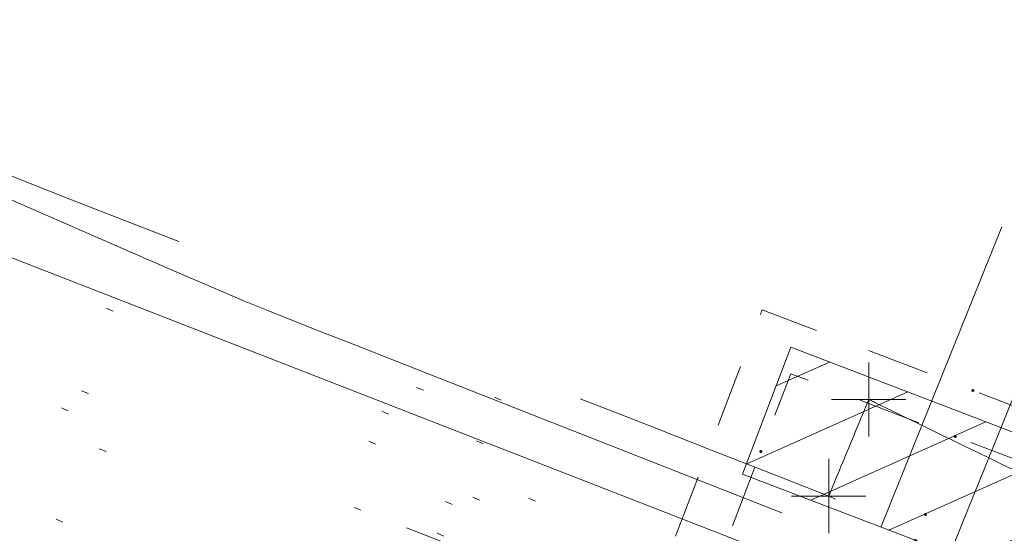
# Model space of a CAD drawing. Extents: x 413123 to 1465301, y 377724 to 504150.
# Tile 7 of 256: x 1463114.74 to 1463128.01, y 433265.72 to 433272.65. Entities that reach past the tile are written whole.
import ezdxf

# ---------------------------------------------------------------- set-up
doc = ezdxf.new("R2010")
doc.units = 0
doc.header["$MEASUREMENT"] = 0
for name, pattern in [('DGN Style 1', [8.732639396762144, 0.01453018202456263, -8.71810921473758]), ('DGN Style 2', [14.530182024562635, 8.71810921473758, -5.812072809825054]), ('DGN Style 3', [20.34225483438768, 14.53018202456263, -5.812072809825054]), ('DGN Style 4', [23.262821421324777, 11.62414561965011, -5.812072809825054, 0.01453018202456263, -5.812072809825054]), ('DGN Style 5', [10.171127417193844, 4.35905460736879, -5.812072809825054]), ('DGN Style 6', [27.636406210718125, 10.17112741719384, -5.812072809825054, 0.01453018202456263, -5.812072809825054, 0.01453018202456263, -5.812072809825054]), ('DGN Style 7', [29.06036404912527, 13.07716382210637, -5.812072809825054, 4.35905460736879, -5.812072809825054]), ('drainage01', [1.5999968, 0.8499983, -0.7499985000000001]), ('ohcombex', [0])]:
    doc.linetypes.add(name, pattern=pattern)
for name, color, linetype, lineweight in [('DR_X_Cells', 151, 'DGN Style 2', 0), ('DR_X_Cells (Construction)', 151, 'DGN Style 2', 0), ('DR_X_Storm_Sewer', 151, 'DGN Style 5', 0), ('DT_X_Contour_Minor', 136, 'DGN Style 3', 0), ('DT_X_Terrain_Ground_Line', 92, 'DGN Style 3', 13), ('GK_Drainage_Nodes (Construction)', 7, 'Continuous', 53), ('PV_X_Curb', 120, 'DGN Style 1', 0), ('PV_X_EOP', 7, 'DGN Style 3', 0), ('PV_X_Walk', 120, 'DGN Style 5', 0), ('UT_X_Overhead_Combined', 30, 'ohcombex', 0)]:
    doc.layers.add(name, color=color, linetype=linetype, lineweight=lineweight)
doc.layers.add('SV_Observation (Construction)', color=97, linetype='DGN Style 1', lineweight=0, transparency=0.9)
doc.layers.add('SV_X_Shot_Marker (Construction)', color=40, linetype='Continuous', lineweight=0, transparency=0.5)

# ---------------------------------------------------------------- blocks, each defined once
blk = doc.blocks.new('CB3-X_19')
at = {"layer": 'DR_X_Cells', "color": 151, "linetype": 'Continuous', "lineweight": 0}
for p, q in [((-2.499995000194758, -1.758795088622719), (-0.7459922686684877, 0)), ((-2.499995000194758, -0.6258775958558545), (-1.875822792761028, 0)), ((-1.444495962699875, -1.833329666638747), (0.3838382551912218, 0)), ((-0.3146654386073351, -1.833329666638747), (1.513668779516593, 0)), ((0.8151650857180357, -1.833329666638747), (2.499994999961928, -0.1438963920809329)), ((1.944995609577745, -1.833329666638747), (2.499994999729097, -1.276813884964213))]:
    blk.add_line(p, q, dxfattribs=at)
at = {"layer": 'DR_X_Cells', "color": 151, "linetype": 'drainage01', "lineweight": 0}
blk.add_3dface([(-3.04166058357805, 1.417497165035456), (3.041660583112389, 1.417497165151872), (3.041660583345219, -2.166662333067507), (-3.041660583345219, -2.166662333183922)], dxfattribs=at)
at = {"layer": 'DR_X_Cells', "color": 151, "linetype": 'Continuous', "lineweight": 0}
blk.add_3dface([(-2.499994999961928, 0), (2.499994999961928, 1.164153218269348e-10), (2.499994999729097, -1.833329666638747), (-2.499994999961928, -1.833329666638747)], dxfattribs=at)
at = {"layer": 'DR_X_Cells (Construction)', "color": 20, "linetype": 'drainage01', "lineweight": 0}
blk.add_3dface([(-2.374995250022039, 0.7499985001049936), (2.374995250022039, 0.7499985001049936), (2.374995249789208, -1.499997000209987), (-2.374995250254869, -1.499996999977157)], dxfattribs=at)
at = {"layer": 'GK_Drainage_Nodes (Construction)', "color": 21, "linetype": 'DGN Style 2', "lineweight": 53}
blk.add_point((-2.328306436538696e-10, 1.416663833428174), dxfattribs=at)
at = {"layer": 'GK_Drainage_Nodes (Construction)', "color": 61, "linetype": 'DGN Style 6', "lineweight": 53}
for p in [(0, 0.7499985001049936), (-2.374995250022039, -0.3749992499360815), (2.374995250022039, -0.3749992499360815), (0, -1.499996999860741)]:
    blk.add_point(p, dxfattribs=at)
at = {"layer": 'GK_Drainage_Nodes (Construction)', "color": 21, "linetype": 'DGN Style 5', "lineweight": 53}
blk.add_point((0, 0), dxfattribs=at)
at = {"layer": 'GK_Drainage_Nodes (Construction)', "color": 40, "linetype": 'DGN Style 4', "lineweight": 53}
blk.add_point((0, 0), dxfattribs=at)
at = {"layer": 'GK_Drainage_Nodes (Construction)', "color": 151, "linetype": 'DGN Style 7', "lineweight": 53}
blk.add_point((-2.328306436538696e-10, -0.3749992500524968), dxfattribs=at)
at = {"layer": 'GK_Drainage_Nodes (Construction)', "color": 223, "linetype": 'DGN Style 1', "lineweight": 53}
blk.add_point((0, -2.166662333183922), dxfattribs=at)
blk = doc.blocks.new('SVPT_2593')
at = {"layer": 'SV_X_Shot_Marker (Construction)', "transparency": 33554495}
for p, q in [((0, 0.02499999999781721), (0, -0.02500000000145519)), ((-0.02499999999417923, 0), (0.02500000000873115, 0))]:
    blk.add_line(p, q, dxfattribs=at)
blk.add_point((0, 0), dxfattribs=at)
blk = doc.blocks.new('SVPT_2594')
at = {"layer": 'SV_X_Shot_Marker (Construction)', "transparency": 33554495}
for p, q in [((1.455191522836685e-11, 0.02500000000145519), (1.455191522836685e-11, -0.02499999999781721)), ((-0.02499999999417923, 0), (0.02500000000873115, 0))]:
    blk.add_line(p, q, dxfattribs=at)
blk.add_point((1.455191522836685e-11, 0), dxfattribs=at)
blk = doc.blocks.new('*U5554', base_point=(1463158.719041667, 433438.2508333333, 579.5851666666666))
at = {"layer": 'DT_X_Contour_Minor', "elevation": 570.9999999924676, "flags": 128}
blk.add_lwpolyline([(1463009.796472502, 433261.168875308), (1463011.78215817, 433264.6803894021), (1463012.18799321, 433265.3971872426), (1463012.554490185, 433266.042646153), (1463012.881649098, 433266.6167661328), (1463013.169469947, 433267.1195471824), (1463014.420845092, 433269.2994012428), (1463019.893459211, 433272.9254937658), (1463020.153204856, 433274.935593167), (1463020.202159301, 433275.3127671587), (1463020.237703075, 433275.5828179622), (1463020.259836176, 433275.7457455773), (1463020.268558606, 433275.801550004), (1463020.273937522, 433275.8075308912), (1463020.286973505, 433275.8255635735), (1463020.322047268, 433275.8751759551), (1463020.37915881, 433275.9563680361), (1463020.458308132, 433276.0691398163), (1463020.698756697, 433276.4119708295), (1463020.868266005, 433276.5477448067), (1463021.196457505, 433276.6979434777), (1463021.683331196, 433276.862566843), (1463022.32888708, 433277.0416149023), (1463024.261945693, 433277.5383093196), (1463024.897747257, 433277.7013984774), (1463025.355357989, 433277.8181451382), (1463025.634777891, 433277.8885493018), (1463025.73600696, 433277.9126109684), (1463025.792630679, 433277.9167662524), (1463025.810514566, 433277.9236829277), (1463025.952399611, 433278.0738978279), (1463026.370390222, 433278.5215782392), (1463027.064486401, 433279.2667241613), (1463028.034688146, 433280.3093355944), (1463033.206542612, 433285.8689418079), (1463036.811969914, 433288.1031858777), (1463037.519382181, 433288.5539021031), (1463038.096435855, 433288.9485176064), (1463038.543130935, 433289.2870323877), (1463038.85946742, 433289.5694464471), (1463039.529219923, 433290.2477496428), (1463039.763360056, 433290.4733799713), (1463039.963466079, 433290.6415435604), (1463040.129537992, 433290.7522404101), (1463040.261575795, 433290.8054705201), (1463040.568297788, 433290.8707951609), (1463040.712714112, 433290.8856973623), (1463040.915921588, 433290.8814104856), (1463041.177920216, 433290.8579345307), (1463041.498709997, 433290.8152694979), (1463043.132908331, 433290.5713914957), (1463043.812184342, 433291.1962678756), (1463043.979676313, 433291.3734929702), (1463044.191033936, 433291.6373640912), (1463044.446257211, 433291.9878812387), (1463044.745346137, 433292.4250444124), (1463046.243447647, 433294.6673132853), (1463047.752313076, 433294.8105423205), (1463048.054738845, 433294.8353149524), (1463048.315359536, 433294.848248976), (1463048.534175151, 433294.8493443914), (1463048.71118569, 433294.8386011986), (1463049.127473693, 433294.794167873), (1463049.408280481, 433294.7356881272), (1463049.938484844, 433294.5935738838), (1463050.718086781, 433294.3678251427), (1463051.747086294, 433294.0584419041), (1463057.131011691, 433292.4195062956), (1463057.385113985, 433292.3253271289), (1463057.433293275, 433292.3074966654), (1463057.468930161, 433292.2943677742), (1463057.492024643, 433292.2859404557), (1463057.502576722, 433292.2822147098), (1463057.513992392, 433292.2785481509), (1463057.714762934, 433292.2018868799), (1463058.308512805, 433291.974652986), (1463059.295242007, 433291.5968464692), (1463060.674950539, 433291.0684673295), (1463064.878145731, 433289.4586927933), (1463066.328404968, 433288.9036778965), (1463067.526786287, 433288.4459641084), (1463068.473289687, 433288.0855514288), (1463069.167915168, 433287.8224398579), (1463070.684412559, 433287.2505438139), (1463071.409318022, 433286.9757210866), (1463072.446661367, 433286.5801749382), (1463073.796442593, 433286.0639053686), (1463075.458661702, 433285.4269123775), (1463080.307829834, 433283.5672998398), (1463082.112742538, 433282.8765559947), (1463083.890604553, 433282.1990338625), (1463085.641415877, 433281.5347334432), (1463087.365176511, 433280.8836547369), (1463091.925803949, 433279.1650738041), (1463093.522109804, 433278.5610658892), (1463094.89055679, 433278.0379778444), (1463096.031144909, 433277.5958096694), (1463096.943874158, 433277.2345613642), (1463099.074007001, 433276.3791257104), (1463100.004027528, 433276.0082480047), (1463101.196489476, 433275.5371916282), (1463102.651392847, 433274.9659565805), (1463104.36873764, 433274.294542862), (1463109.298245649, 433272.3705347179), (1463111.0014606, 433271.7017367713), (1463112.413974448, 433271.1383490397), (1463113.535787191, 433270.680371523), (1463114.366898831, 433270.3278042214), (1463116.195595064, 433269.5281717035), (1463116.827831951, 433269.2529667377), (1463117.353020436, 433269.0270762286), (1463117.771160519, 433268.8505001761), (1463118.0822522, 433268.7232385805), (1463118.769098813, 433268.449626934), (1463119.233134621, 433268.2659624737), (1463120.110107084, 433267.9201778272), (1463121.400016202, 433267.4122729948), (1463123.102861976, 433266.7422479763), (1463128.194366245, 433264.7393543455), (1463129.906589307, 433264.0691726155), (1463131.22463029, 433263.5607976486), (1463132.148489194, 433263.2142294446), (1463132.67816602, 433263.0294680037), (1463133.565061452, 433262.7525131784), (1463134.136427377, 433262.5542813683), (1463135.185353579, 433262.1673020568), (1463136.711840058, 433261.5915752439), (1463138.715886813, 433260.8271009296), (1463149.18241232, 433256.819143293)], dxfattribs=at)

msp = doc.modelspace()

# ---------------------------------------------------------------- linework, layer by layer
at = {"layer": 'DR_X_Storm_Sewer'}
for p, q in [((1463126.3522310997, 433265.8068048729, 570.5838194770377), (1463142.8195646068, 433306.69396670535, 570.5838194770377)), ((1463127.2798253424, 433265.4332156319, 570.5838194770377), (1463143.7471588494, 433306.3203774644, 570.5838194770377))]:
    msp.add_line(p, q, dxfattribs=at)
at = {"layer": 'PV_X_Curb'}
for points, knots in [([(1463034.114341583, 433358.5354235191, 570.967442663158), (1463034.382762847, 433357.8525596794, 570.9829174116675), (1463034.902669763, 433356.6746703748, 570.9791408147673), (1463036.322057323, 433354.5205973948, 570.6849760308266), (1463037.748960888, 433352.2020754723, 570.6878951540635), (1463040.018756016, 433349.1857511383, 570.9427811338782), (1463042.639031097, 433346.7780487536, 570.7955674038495), (1463044.970687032, 433345.5933757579, 570.8824061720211), (1463045.921303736, 433345.2188641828, 570.878208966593), (1463051.106075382, 433343.1762354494, 570.8553169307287), (1463056.290847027, 433341.1336067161, 570.8324248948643), (1463061.475618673, 433339.0909779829, 570.809532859), (1463062.018547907, 433338.9041474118, 570.7725412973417), (1463062.561477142, 433338.7173168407, 570.7355497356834), (1463063.104406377, 433338.5304862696, 570.6985581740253), (1463069.657625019, 433335.9461940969, 570.7210719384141), (1463076.21084366, 433333.3619019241, 570.7435857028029), (1463082.764062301, 433330.7776097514, 570.7660994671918), (1463087.246478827, 433329.0023655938, 570.8028168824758), (1463091.728895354, 433327.2271214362, 570.8395342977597), (1463096.211311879, 433325.4518772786, 570.8762517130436), (1463096.878442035, 433325.1897515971, 570.9638925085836), (1463097.545572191, 433324.9276259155, 571.0515333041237), (1463098.212702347, 433324.6655002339, 571.1391740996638), (1463104.831686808, 433322.094946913, 571.1640382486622), (1463111.45067127, 433319.524393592, 571.1889023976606), (1463118.069655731, 433316.953840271, 571.2137665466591), (1463125.957183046, 433313.9138789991, 571.1851535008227), (1463133.844710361, 433310.8739177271, 571.1565404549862), (1463141.732237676, 433307.8339564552, 571.1279274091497), (1463145.767175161, 433306.241790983, 571.1313455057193), (1463149.802112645, 433304.6496255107, 571.134763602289), (1463153.83705013, 433303.0574600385, 571.1381816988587), (1463154.355066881, 433302.8054079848, 571.0924572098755), (1463154.873083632, 433302.5533559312, 571.0467327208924), (1463155.391100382, 433302.3013038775, 571.0010082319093), (1463159.740180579, 433300.5574304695, 571.007755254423), (1463164.089260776, 433298.8135570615, 571.0145022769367), (1463168.438340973, 433297.0696836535, 571.0212492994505), (1463173.76020955, 433294.9893866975, 571.0517121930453), (1463179.082078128, 433292.9090897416, 571.0821750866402), (1463184.403946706, 433290.8287927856, 571.1126379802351), (1463184.927832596, 433290.6024130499, 571.183469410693), (1463185.451718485, 433290.3760333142, 571.254300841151), (1463185.975604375, 433290.1496535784, 571.3251322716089), (1463193.283059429, 433287.4009373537, 571.3274320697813), (1463200.590514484, 433284.6522211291, 571.3297318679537), (1463207.897969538, 433281.9035049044, 571.3320316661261), (1463214.611583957, 433279.3049910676, 571.3660593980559), (1463221.325198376, 433276.7064772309, 571.4000871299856), (1463228.038812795, 433274.1079633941, 571.4341148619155), (1463234.876881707, 433271.4003319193, 571.5030017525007), (1463241.714950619, 433268.6927004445, 571.5718886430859), (1463248.553019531, 433265.9850689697, 571.6407755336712), (1463252.53367608, 433264.4224603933, 571.6987979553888), (1463256.514332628, 433262.8598518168, 571.7568203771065), (1463260.494989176, 433261.2972432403, 571.8148427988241), (1463261.18962272, 433261.0748617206, 571.7422662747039), (1463261.884256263, 433260.8524802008, 571.6696897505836), (1463262.578889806, 433260.6300986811, 571.5971132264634), (1463267.974277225, 433258.4984942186, 571.5913249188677), (1463273.369664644, 433256.3668897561, 571.5855366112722), (1463278.765052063, 433254.2352852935, 571.5797483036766), (1463284.039124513, 433252.1341649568, 571.626583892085), (1463289.313196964, 433250.0330446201, 571.6734194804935), (1463294.587269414, 433247.9319242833, 571.7202550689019), (1463295.147837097, 433247.7325865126, 571.8045569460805), (1463295.70840478, 433247.533248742, 571.8888588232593), (1463296.268972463, 433247.3339109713, 571.9731607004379), (1463303.262539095, 433244.6091737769, 572.0038664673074), (1463310.256105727, 433241.8844365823, 572.034572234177), (1463317.249672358, 433239.1596993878, 572.0652780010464), (1463324.8255847, 433236.206749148, 572.1003223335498), (1463332.401497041, 433233.2537989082, 572.1353666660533), (1463339.977409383, 433230.3008486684, 572.1704109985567), (1463346.624217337, 433227.6724527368, 572.1699621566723), (1463353.271025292, 433225.044056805, 572.1695133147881), (1463359.917833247, 433222.4156608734, 572.1690644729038), (1463363.666535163, 433220.9685334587, 572.1740861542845), (1463367.415237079, 433219.521406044, 572.1791078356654), (1463371.163938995, 433218.0742786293, 572.1841295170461), (1463371.754596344, 433217.8301906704, 572.1047293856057), (1463372.345253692, 433217.5861027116, 572.0253292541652), (1463372.935911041, 433217.3420147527, 571.9459291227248), (1463380.338603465, 433214.4611246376, 571.9041823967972), (1463387.741295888, 433211.5802345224, 571.8624356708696), (1463395.143988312, 433208.6993444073, 571.8206889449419), (1463403.121855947, 433205.5721027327, 571.8539167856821), (1463411.099723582, 433202.4448610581, 571.8871446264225), (1463419.077591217, 433199.3176193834, 571.9203724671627), (1463419.407565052, 433199.1647159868, 571.9396248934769), (1463419.737538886, 433199.0118125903, 571.9588773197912), (1463420.067512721, 433198.8589091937, 571.9781297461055)], [0, 0, 0, 0, 0.004163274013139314, 0.007301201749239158, 0.0146979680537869, 0.01957460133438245, 0.02877745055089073, 0.03448275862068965, 0.03448275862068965, 0.03448275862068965, 0.06896551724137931, 0.06896551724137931, 0.06896551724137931, 0.1034482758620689, 0.1034482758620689, 0.1034482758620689, 0.1379310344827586, 0.1379310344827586, 0.1379310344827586, 0.1724137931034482, 0.1724137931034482, 0.1724137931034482, 0.2068965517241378, 0.2068965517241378, 0.2068965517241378, 0.2413793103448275, 0.2413793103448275, 0.2413793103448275, 0.2758620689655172, 0.2758620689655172, 0.2758620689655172, 0.3103448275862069, 0.3103448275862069, 0.3103448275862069, 0.3448275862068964, 0.3448275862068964, 0.3448275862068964, 0.3793103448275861, 0.3793103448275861, 0.3793103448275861, 0.4137931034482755, 0.4137931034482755, 0.4137931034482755, 0.4482758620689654, 0.4482758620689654, 0.4482758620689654, 0.4827586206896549, 0.4827586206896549, 0.4827586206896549, 0.5172413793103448, 0.5172413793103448, 0.5172413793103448, 0.5517241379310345, 0.5517241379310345, 0.5517241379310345, 0.5862068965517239, 0.5862068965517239, 0.5862068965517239, 0.6206896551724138, 0.6206896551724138, 0.6206896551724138, 0.6551724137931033, 0.6551724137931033, 0.6551724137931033, 0.6896551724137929, 0.6896551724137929, 0.6896551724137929, 0.7241379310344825, 0.7241379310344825, 0.7241379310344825, 0.7586206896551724, 0.7586206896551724, 0.7586206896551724, 0.7931034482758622, 0.7931034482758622, 0.7931034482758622, 0.8275862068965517, 0.8275862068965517, 0.8275862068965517, 0.8620689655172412, 0.8620689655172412, 0.8620689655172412, 0.8965517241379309, 0.8965517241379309, 0.8965517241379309, 0.9310344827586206, 0.9310344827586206, 0.9310344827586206, 0.9655172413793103, 0.9655172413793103, 0.9655172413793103, 1, 1, 1, 1]), ([(1463694.730807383, 433042.1012902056, 573.2000085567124), (1463688.122071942, 433044.6665198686, 573.2117681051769), (1463681.5133365, 433047.2317495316, 573.2235276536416), (1463674.904601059, 433049.7969791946, 573.2352872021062), (1463669.906627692, 433051.7384291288, 573.2422034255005), (1463664.908654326, 433053.679879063, 573.249119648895), (1463659.910680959, 433055.6213289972, 573.2560358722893), (1463659.31440991, 433055.8530469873, 573.3282538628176), (1463658.718138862, 433056.0847649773, 573.400471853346), (1463658.121867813, 433056.3164829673, 573.4726898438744), (1463656.811811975, 433056.8455353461, 573.4691755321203), (1463655.501756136, 433057.3745877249, 573.4656612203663), (1463654.191700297, 433057.9036401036, 573.4621469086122), (1463647.078403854, 433060.7016199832, 573.4311409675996), (1463639.965107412, 433063.4995998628, 573.4001350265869), (1463632.851810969, 433066.2975797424, 573.3691290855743), (1463626.603526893, 433068.7760307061, 573.3262890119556), (1463620.355242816, 433071.25448167, 573.2834489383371), (1463614.10695874, 433073.7329326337, 573.2406088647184), (1463606.821724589, 433076.5483492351, 573.1778320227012), (1463599.536490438, 433079.3637658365, 573.1150551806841), (1463592.251256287, 433082.1791824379, 573.052278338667), (1463585.048675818, 433085.0513616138, 572.9767093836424), (1463577.846095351, 433087.9235407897, 572.901140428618), (1463570.643514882, 433090.7957199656, 572.8255714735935), (1463568.520856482, 433091.6009161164, 572.8136526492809), (1463566.398198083, 433092.4061122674, 572.8017338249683), (1463564.275539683, 433093.2113084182, 572.7898150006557), (1463563.658286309, 433093.4932407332, 572.723361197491), (1463563.041032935, 433093.7751730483, 572.6569073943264), (1463562.423779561, 433094.0571053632, 572.5904535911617), (1463557.897842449, 433095.8076798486, 572.5495712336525), (1463553.371905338, 433097.5582543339, 572.5086888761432), (1463548.845968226, 433099.3088288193, 572.4678065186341), (1463541.746736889, 433102.0973839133, 572.4116307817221), (1463534.647505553, 433104.8859390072, 572.3554550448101), (1463527.548274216, 433107.6744941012, 572.2992793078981), (1463527.099574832, 433107.8541490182, 572.3819727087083), (1463526.650875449, 433108.0338039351, 572.4646661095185), (1463526.202176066, 433108.2134588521, 572.5473595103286), (1463518.442801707, 433111.2934591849, 572.5872886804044), (1463510.683427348, 433114.3734595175, 572.6272178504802), (1463502.924052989, 433117.4534598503, 572.6671470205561), (1463495.101662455, 433120.5759616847, 572.6180249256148), (1463487.279271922, 433123.6984635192, 572.5689028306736), (1463479.456881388, 433126.8209653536, 572.5197807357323), (1463474.540841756, 433128.7396558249, 572.5305568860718), (1463469.624802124, 433130.6583462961, 572.5413330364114), (1463464.708762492, 433132.5770367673, 572.5521091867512), (1463464.15178183, 433132.7738995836, 572.4839343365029), (1463463.594801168, 433132.9707623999, 572.4157594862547), (1463463.037820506, 433133.1676252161, 572.3475846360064), (1463455.395093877, 433136.1460172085, 572.2965798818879), (1463447.752367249, 433139.1244092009, 572.2455751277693), (1463440.10964062, 433142.1028011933, 572.1945703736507), (1463439.463345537, 433142.3911085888, 572.2249332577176), (1463438.817050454, 433142.6794159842, 572.2552961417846), (1463438.170755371, 433142.9677233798, 572.2856590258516), (1463431.589276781, 433145.5431962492, 572.3185177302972), (1463425.007798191, 433148.1186691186, 572.351376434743), (1463418.4263196, 433150.6941419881, 572.3842351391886), (1463413.565512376, 433152.6091060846, 572.3506952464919), (1463408.704705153, 433154.5240701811, 572.3171553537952), (1463403.843897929, 433156.4390342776, 572.2836154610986), (1463402.295983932, 433157.0721267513, 572.2966227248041), (1463400.748069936, 433157.7052192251, 572.3096299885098), (1463399.20015594, 433158.3383116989, 572.3226372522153), (1463398.571326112, 433158.6030358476, 572.2531442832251), (1463397.942496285, 433158.8677599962, 572.1836513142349), (1463397.313666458, 433159.1324841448, 572.1141583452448), (1463389.499427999, 433162.1494767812, 572.1431257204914), (1463381.68518954, 433165.1664694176, 572.172093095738), (1463373.87095108, 433168.1834620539, 572.2010604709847), (1463373.202610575, 433168.4242856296, 572.2485422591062), (1463372.53427007, 433168.6651092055, 572.2960240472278), (1463371.865929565, 433168.9059327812, 572.3435058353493), (1463366.852918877, 433170.8940812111, 572.309207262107), (1463361.839908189, 433172.882229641, 572.2749086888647), (1463356.826897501, 433174.8703780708, 572.2406101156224), (1463350.263613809, 433177.4130764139, 572.2105829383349), (1463343.700330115, 433179.955774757, 572.1805557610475), (1463337.137046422, 433182.4984731, 572.1505285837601), (1463332.732110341, 433184.1753668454, 572.1399057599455), (1463328.327174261, 433185.8522605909, 572.129282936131), (1463323.922238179, 433187.5291543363, 572.1186601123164), (1463323.550514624, 433187.6736224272, 572.0672464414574), (1463323.17879107, 433187.8180905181, 572.0158327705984), (1463322.807067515, 433187.9625586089, 571.9644190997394), (1463314.242457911, 433191.4677850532, 571.9189611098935), (1463305.677848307, 433194.9730114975, 571.8735031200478), (1463297.113238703, 433198.4782379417, 571.8280451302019), (1463296.447798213, 433198.6498683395, 571.8729159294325), (1463295.782357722, 433198.8214987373, 571.917786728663), (1463295.116917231, 433198.9931291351, 571.9626575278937), (1463288.43623397, 433201.6173953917, 571.9595616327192), (1463281.755550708, 433204.2416616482, 571.9564657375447), (1463275.074867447, 433206.8659279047, 571.9533698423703), (1463270.698621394, 433208.5836220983, 571.955071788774), (1463266.322375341, 433210.3013162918, 571.9567737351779), (1463261.946129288, 433212.0190104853, 571.9584756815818), (1463261.255964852, 433212.2907585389, 571.8814296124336), (1463260.565800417, 433212.5625065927, 571.8043835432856), (1463259.875635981, 433212.8342546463, 571.7273374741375), (1463253.221984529, 433215.4661261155, 571.684237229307), (1463246.568333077, 433218.0979975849, 571.6411369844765), (1463239.914681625, 433220.7298690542, 571.5980367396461), (1463232.697418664, 433223.5591135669, 571.584901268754), (1463225.480155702, 433226.3883580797, 571.5717657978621), (1463218.262892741, 433229.2176025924, 571.5586303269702), (1463212.689928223, 433231.3845503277, 571.501804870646), (1463207.116963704, 433233.5514980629, 571.4449794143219), (1463201.543999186, 433235.7184457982, 571.3881539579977), (1463197.702392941, 433237.2969398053, 571.3824755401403), (1463193.860786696, 433238.8754338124, 571.376797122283), (1463190.01918045, 433240.4539278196, 571.3711187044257), (1463189.420555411, 433240.6641899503, 571.4587546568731), (1463188.821930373, 433240.874452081, 571.5463906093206), (1463188.223305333, 433241.0847142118, 571.6340265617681), (1463185.054584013, 433242.3131517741, 571.6250500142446), (1463181.885862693, 433243.5415893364, 571.6160734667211), (1463178.717141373, 433244.7700268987, 571.6070969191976), (1463171.181422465, 433247.7347391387, 571.5342143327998), (1463163.645703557, 433250.6994513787, 571.4613317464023), (1463156.10998465, 433253.6641636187, 571.3884491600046), (1463148.761307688, 433256.5197229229, 571.322577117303), (1463141.412630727, 433259.3752822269, 571.2567050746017), (1463134.063953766, 433262.2308415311, 571.1908330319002), (1463126.984343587, 433264.9936274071, 571.2120531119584), (1463119.904733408, 433267.756413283, 571.2332731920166), (1463112.82512323, 433270.519199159, 571.2544932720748), (1463106.948373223, 433272.8554993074, 571.272380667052), (1463101.071623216, 433275.1917994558, 571.290268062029), (1463095.19487321, 433277.5280996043, 571.3081554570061), (1463087.382378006, 433280.5556578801, 571.2445784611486), (1463079.569882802, 433283.583216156, 571.1810014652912), (1463071.757387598, 433286.6107744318, 571.1174244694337), (1463067.011834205, 433288.4980060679, 571.0790224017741), (1463062.266280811, 433290.385237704, 571.0406203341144), (1463057.520727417, 433292.27246934, 571.0022182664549), (1463052.596696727, 433294.1302708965, 570.9741905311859), (1463047.672666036, 433295.988072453, 570.946162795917), (1463042.748635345, 433297.8458740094, 570.9181350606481), (1463040.996474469, 433298.028892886, 570.6600759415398), (1463037.884741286, 433298.0614564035, 570.3732611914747), (1463033.533792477, 433297.4811137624, 570.213053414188), (1463028.578927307, 433295.8351240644, 570.8846791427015), (1463025.750437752, 433293.3300609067, 570.5443428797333), (1463024.222435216, 433291.00068514, 570.5092220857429), (1463023.412434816, 433289.7658735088, 570.490604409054), (1463022.602434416, 433288.5310618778, 570.4719867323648), (1463021.792434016, 433287.2962502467, 570.4533690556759), (1463021.001432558, 433285.3732457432, 570.5012869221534), (1463020.2104311, 433283.4502412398, 570.549204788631), (1463019.419429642, 433281.5272367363, 570.5971226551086), (1463018.531487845, 433279.3825151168, 570.6481372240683), (1463017.643546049, 433277.2377934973, 570.6991517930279), (1463016.755604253, 433275.0930718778, 570.7501663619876), (1463014.741467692, 433270.0950215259, 570.9656913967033), (1463012.727331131, 433265.096971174, 571.181216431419), (1463010.71319457, 433260.0989208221, 571.3967414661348)], [0, 0, 0, 0, 0.01923076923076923, 0.01923076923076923, 0.01923076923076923, 0.03846153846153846, 0.03846153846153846, 0.03846153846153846, 0.05769230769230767, 0.05769230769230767, 0.05769230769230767, 0.07692307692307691, 0.07692307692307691, 0.07692307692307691, 0.09615384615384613, 0.09615384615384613, 0.09615384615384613, 0.1153846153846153, 0.1153846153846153, 0.1153846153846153, 0.1346153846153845, 0.1346153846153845, 0.1346153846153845, 0.1538461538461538, 0.1538461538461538, 0.1538461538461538, 0.1730769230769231, 0.1730769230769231, 0.1730769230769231, 0.1923076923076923, 0.1923076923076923, 0.1923076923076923, 0.2115384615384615, 0.2115384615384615, 0.2115384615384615, 0.2307692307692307, 0.2307692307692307, 0.2307692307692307, 0.25, 0.25, 0.25, 0.269230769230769, 0.269230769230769, 0.269230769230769, 0.2884615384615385, 0.2884615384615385, 0.2884615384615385, 0.3076923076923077, 0.3076923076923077, 0.3076923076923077, 0.3269230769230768, 0.3269230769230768, 0.3269230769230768, 0.3461538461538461, 0.3461538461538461, 0.3461538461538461, 0.3653846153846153, 0.3653846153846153, 0.3653846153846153, 0.3846153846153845, 0.3846153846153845, 0.3846153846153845, 0.4038461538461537, 0.4038461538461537, 0.4038461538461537, 0.423076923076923, 0.423076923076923, 0.423076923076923, 0.4423076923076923, 0.4423076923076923, 0.4423076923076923, 0.4615384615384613, 0.4615384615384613, 0.4615384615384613, 0.4807692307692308, 0.4807692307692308, 0.4807692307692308, 0.5, 0.5, 0.5, 0.5192307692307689, 0.5192307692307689, 0.5192307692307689, 0.538461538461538, 0.538461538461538, 0.538461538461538, 0.5576923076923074, 0.5576923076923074, 0.5576923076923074, 0.576923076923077, 0.576923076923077, 0.576923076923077, 0.5961538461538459, 0.5961538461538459, 0.5961538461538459, 0.6153846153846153, 0.6153846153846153, 0.6153846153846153, 0.6346153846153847, 0.6346153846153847, 0.6346153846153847, 0.6538461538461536, 0.6538461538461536, 0.6538461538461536, 0.673076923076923, 0.673076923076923, 0.673076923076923, 0.6923076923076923, 0.6923076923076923, 0.6923076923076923, 0.7115384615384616, 0.7115384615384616, 0.7115384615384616, 0.7307692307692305, 0.7307692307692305, 0.7307692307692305, 0.7499999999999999, 0.7499999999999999, 0.7499999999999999, 0.7692307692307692, 0.7692307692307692, 0.7692307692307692, 0.7884615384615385, 0.7884615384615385, 0.7884615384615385, 0.8076923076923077, 0.8076923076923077, 0.8076923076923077, 0.826923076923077, 0.826923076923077, 0.826923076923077, 0.846153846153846, 0.846153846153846, 0.846153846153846, 0.8653846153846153, 0.8653846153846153, 0.8653846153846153, 0.8846153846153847, 0.8846153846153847, 0.8846153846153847, 0.9038461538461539, 0.9038461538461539, 0.9038461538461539, 0.9087225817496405, 0.9125585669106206, 0.9159702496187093, 0.9230769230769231, 0.9230769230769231, 0.9230769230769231, 0.9423076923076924, 0.9423076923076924, 0.9423076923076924, 0.9615384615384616, 0.9615384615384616, 0.9615384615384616, 0.9807692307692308, 0.9807692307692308, 0.9807692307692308, 1, 1, 1, 1])]:
    msp.add_open_spline(points, degree=3, knots=knots, dxfattribs=at)
at = {"layer": 'PV_X_EOP'}
for points, knots in [([(1463033.539703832, 433358.668730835, 570.9312826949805), (1463033.78085339, 433357.7791180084, 570.9319642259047), (1463034.311810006, 433356.414696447, 570.9129230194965), (1463035.936664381, 433354.210215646, 570.7574772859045), (1463037.392149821, 433351.9520015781, 570.7191112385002), (1463039.598433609, 433348.7987445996, 570.7996873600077), (1463042.441302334, 433346.5539274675, 570.6747714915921), (1463044.712350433, 433345.0075174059, 570.6881225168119), (1463045.691659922, 433344.6760572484, 570.6008205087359), (1463046.330306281, 433344.4598990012, 570.5438874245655), (1463046.96895264, 433344.243740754, 570.486954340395), (1463047.607598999, 433344.0275825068, 570.4300212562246), (1463047.46569072, 433343.5095853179, 570.4737916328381), (1463047.32378244, 433342.9915881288, 570.5175620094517), (1463047.181874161, 433342.4735909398, 570.5613323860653), (1463047.962688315, 433342.1715041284, 570.5523071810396), (1463048.74350247, 433341.8694173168, 570.5432819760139), (1463049.524316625, 433341.5673305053, 570.5342567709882), (1463049.723445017, 433342.0454324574, 570.5031497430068), (1463049.92257341, 433342.5235344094, 570.4720427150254), (1463050.121701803, 433343.0016363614, 570.4409356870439), (1463054.363252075, 433341.3299102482, 570.4898514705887), (1463058.604802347, 433339.658184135, 570.5387672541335), (1463062.84635262, 433337.9864580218, 570.5876830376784), (1463069.380437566, 433335.4247592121, 570.6248076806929), (1463075.914522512, 433332.8630604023, 570.6619323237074), (1463082.448607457, 433330.3013615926, 570.699056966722), (1463087.637972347, 433328.22388055, 570.7205322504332), (1463092.827337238, 433326.1463995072, 570.7420075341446), (1463098.016702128, 433324.0689184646, 570.7634828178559), (1463104.657268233, 433321.5116641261, 570.769767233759), (1463111.297834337, 433318.9544097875, 570.7760516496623), (1463117.938400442, 433316.3971554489, 570.7823360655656), (1463125.924840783, 433313.2674390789, 570.73748834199), (1463133.911281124, 433310.1377227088, 570.6926406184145), (1463141.897721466, 433307.0080063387, 570.647792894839), (1463141.717745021, 433306.5125578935, 570.6799613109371), (1463141.537768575, 433306.0171094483, 570.7121297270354), (1463141.35779213, 433305.5216610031, 570.7442981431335), (1463142.229950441, 433305.2201381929, 570.7485050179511), (1463143.102108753, 433304.9186153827, 570.7527118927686), (1463143.974267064, 433304.6170925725, 570.7569187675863), (1463144.185348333, 433305.0788176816, 570.735481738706), (1463144.396429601, 433305.5405427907, 570.7140447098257), (1463144.607510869, 433306.0022678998, 570.6926076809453), (1463147.58473388, 433304.8543661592, 570.7341019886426), (1463150.56195689, 433303.7064644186, 570.7755962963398), (1463153.539179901, 433302.558562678, 570.817090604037), (1463158.44037952, 433300.5705139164, 570.826934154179), (1463163.341579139, 433298.5824651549, 570.8367777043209), (1463168.242778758, 433296.5944163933, 570.8466212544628), (1463174.091388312, 433294.2251577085, 570.8787504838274), (1463179.939997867, 433291.8558990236, 570.9108797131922), (1463185.788607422, 433289.4866403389, 570.9430089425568), (1463193.090936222, 433286.8080451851, 571.0096381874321), (1463200.393265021, 433284.1294500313, 571.0762674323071), (1463207.695593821, 433281.4508548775, 571.1428966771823), (1463214.34865388, 433278.828976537, 571.1804566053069), (1463221.001713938, 433276.2070981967, 571.2180165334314), (1463227.654773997, 433273.5852198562, 571.2555764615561), (1463234.593717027, 433270.8614597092, 571.311327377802), (1463241.532660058, 433268.1376995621, 571.3670782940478), (1463248.471603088, 433265.413939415, 571.4228292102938), (1463251.006317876, 433264.4249023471, 571.4376305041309), (1463253.541032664, 433263.4358652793, 571.452431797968), (1463256.075747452, 433262.4468282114, 571.4672330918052), (1463255.94008792, 433261.9072334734, 571.4705339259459), (1463255.804428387, 433261.3676387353, 571.4738347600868), (1463255.668768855, 433260.8280439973, 571.4771355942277), (1463256.445551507, 433260.5848901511, 571.4871075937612), (1463257.222334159, 433260.3417363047, 571.4970795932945), (1463257.999116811, 433260.0985824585, 571.507051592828), (1463258.226294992, 433260.5106164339, 571.4958264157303), (1463258.453473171, 433260.9226504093, 571.4846012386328), (1463258.680651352, 433261.3346843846, 571.4733760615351), (1463259.925804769, 433260.8493021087, 571.4829525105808), (1463261.170958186, 433260.3639198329, 571.4925289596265), (1463262.416111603, 433259.878537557, 571.5021054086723), (1463267.791649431, 433257.7869022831, 571.5241727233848), (1463273.167187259, 433255.6952670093, 571.5462400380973), (1463278.542725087, 433253.6036317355, 571.5683073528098), (1463284.352399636, 433251.3217999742, 571.5814787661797), (1463290.162074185, 433249.039968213, 571.5946501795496), (1463295.971748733, 433246.7581364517, 571.6078215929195), (1463302.949122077, 433244.0521724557, 571.6351321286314), (1463309.926495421, 433241.3462084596, 571.6624426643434), (1463316.903868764, 433238.6402444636, 571.6897532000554), (1463324.563747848, 433235.6405621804, 571.7285381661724), (1463332.223626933, 433232.6408798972, 571.7673231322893), (1463339.883506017, 433229.641197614, 571.8061080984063), (1463346.449952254, 433227.0690864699, 571.8205958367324), (1463353.01639849, 433224.4969753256, 571.8350835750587), (1463359.582844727, 433221.9248641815, 571.8495713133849), (1463363.961849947, 433220.2403229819, 571.8408310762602), (1463368.340855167, 433218.5557817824, 571.8320908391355), (1463372.719860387, 433216.8712405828, 571.8233506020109), (1463380.126525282, 433213.9587859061, 571.7905530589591), (1463387.533190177, 433211.0463312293, 571.7577555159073), (1463394.939855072, 433208.1338765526, 571.7249579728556), (1463402.425974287, 433205.1637758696, 571.7534560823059), (1463409.912093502, 433202.1936751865, 571.7819541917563), (1463417.398212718, 433199.2235745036, 571.8104523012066), (1463417.229394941, 433198.7682275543, 571.8194733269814), (1463417.060577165, 433198.3128806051, 571.8284943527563), (1463416.891759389, 433197.8575336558, 571.8375153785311), (1463417.692446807, 433197.4966240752, 571.8487103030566), (1463418.493134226, 433197.1357144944, 571.859905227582), (1463419.293821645, 433196.7748049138, 571.8711001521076), (1463419.475032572, 433197.247288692, 571.8477905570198), (1463419.6562435, 433197.7197724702, 571.8244809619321), (1463419.837454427, 433198.1922562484, 571.8011713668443), (1463419.83781155, 433198.2226624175, 571.7953862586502), (1463419.838168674, 433198.2530685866, 571.789601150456), (1463419.838525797, 433198.2834747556, 571.7838160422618)], [0, 0, 0, 0, 0.003968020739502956, 0.006425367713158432, 0.01199892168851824, 0.01581541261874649, 0.02326256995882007, 0.02777777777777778, 0.02777777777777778, 0.02777777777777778, 0.05555555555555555, 0.05555555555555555, 0.05555555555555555, 0.08333333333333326, 0.08333333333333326, 0.08333333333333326, 0.1111111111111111, 0.1111111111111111, 0.1111111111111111, 0.1388888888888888, 0.1388888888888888, 0.1388888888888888, 0.1666666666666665, 0.1666666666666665, 0.1666666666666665, 0.1944444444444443, 0.1944444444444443, 0.1944444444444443, 0.2222222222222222, 0.2222222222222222, 0.2222222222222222, 0.25, 0.25, 0.25, 0.2777777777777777, 0.2777777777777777, 0.2777777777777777, 0.3055555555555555, 0.3055555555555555, 0.3055555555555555, 0.333333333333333, 0.333333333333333, 0.333333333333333, 0.3611111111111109, 0.3611111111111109, 0.3611111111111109, 0.3888888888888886, 0.3888888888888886, 0.3888888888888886, 0.4166666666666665, 0.4166666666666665, 0.4166666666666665, 0.4444444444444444, 0.4444444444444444, 0.4444444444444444, 0.472222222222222, 0.472222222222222, 0.472222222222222, 0.5, 0.5, 0.5, 0.5277777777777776, 0.5277777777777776, 0.5277777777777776, 0.5555555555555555, 0.5555555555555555, 0.5555555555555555, 0.5833333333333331, 0.5833333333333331, 0.5833333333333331, 0.6111111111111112, 0.6111111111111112, 0.6111111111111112, 0.638888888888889, 0.638888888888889, 0.638888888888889, 0.6666666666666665, 0.6666666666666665, 0.6666666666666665, 0.6944444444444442, 0.6944444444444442, 0.6944444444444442, 0.722222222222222, 0.722222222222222, 0.722222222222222, 0.7499999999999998, 0.7499999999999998, 0.7499999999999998, 0.7777777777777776, 0.7777777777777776, 0.7777777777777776, 0.8055555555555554, 0.8055555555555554, 0.8055555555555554, 0.8333333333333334, 0.8333333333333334, 0.8333333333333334, 0.861111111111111, 0.861111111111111, 0.861111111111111, 0.8888888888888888, 0.8888888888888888, 0.8888888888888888, 0.9166666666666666, 0.9166666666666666, 0.9166666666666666, 0.9444444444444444, 0.9444444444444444, 0.9444444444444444, 0.9722222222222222, 0.9722222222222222, 0.9722222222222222, 1, 1, 1, 1]), ([(1463695.37345491, 433042.3269481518, 573.2056029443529), (1463695.118355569, 433042.4173281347, 573.1929567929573), (1463694.863256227, 433042.5077081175, 573.1803106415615), (1463694.608156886, 433042.5980881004, 573.1676644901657), (1463688.127196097, 433045.133574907, 573.1638691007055), (1463681.646235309, 433047.6690617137, 573.1600737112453), (1463675.165274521, 433050.2045485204, 573.1562783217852), (1463668.255959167, 433052.9440202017, 573.1540820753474), (1463661.346643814, 433055.6834918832, 573.1518858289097), (1463654.437328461, 433058.4229635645, 573.149689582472), (1463647.338400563, 433061.2071824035, 573.1301154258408), (1463640.239472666, 433063.9914012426, 573.1105412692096), (1463633.140544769, 433066.7756200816, 573.0909671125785), (1463626.823799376, 433069.2202639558, 573.0453158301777), (1463620.507053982, 433071.6649078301, 572.999664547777), (1463614.190308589, 433074.1095517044, 572.9540132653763), (1463606.930945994, 433076.9629614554, 572.8967218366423), (1463599.671583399, 433079.8163712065, 572.8394304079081), (1463592.412220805, 433082.6697809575, 572.7821389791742), (1463585.208613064, 433085.5359198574, 572.7224006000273), (1463578.005005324, 433088.4020587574, 572.6626622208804), (1463570.801397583, 433091.2681976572, 572.6029238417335), (1463563.539543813, 433094.1288766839, 572.5195568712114), (1463556.277690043, 433096.9895557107, 572.4361899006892), (1463549.015836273, 433099.8502347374, 572.3528229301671), (1463541.464235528, 433102.896740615, 572.3143753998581), (1463533.912634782, 433105.9432464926, 572.2759278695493), (1463526.361034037, 433108.9897523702, 572.2374803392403), (1463524.510466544, 433109.6486739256, 572.222419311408), (1463522.659899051, 433110.307595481, 572.2073582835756), (1463520.809331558, 433110.9665170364, 572.1922972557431), (1463520.996148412, 433111.478044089, 572.2051758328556), (1463521.182965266, 433111.9895711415, 572.2180544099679), (1463521.36978212, 433112.5010981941, 572.2309329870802), (1463520.520611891, 433112.8412018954, 572.2365752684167), (1463519.671441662, 433113.1813055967, 572.2422175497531), (1463518.822271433, 433113.5214092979, 572.2478598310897), (1463518.644435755, 433113.0349413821, 572.2388127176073), (1463518.466600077, 433112.5484734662, 572.229765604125), (1463518.288764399, 433112.0620055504, 572.2207184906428), (1463514.835464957, 433113.4033588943, 572.2367800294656), (1463511.382165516, 433114.7447122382, 572.2528415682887), (1463507.928866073, 433116.0860655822, 572.2689031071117), (1463493.594865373, 433121.7420238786, 572.2482959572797), (1463479.260864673, 433127.3979821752, 572.2276888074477), (1463464.926863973, 433133.0539404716, 572.2070816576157), (1463449.455525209, 433139.0728186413, 572.1640707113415), (1463433.984186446, 433145.0916968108, 572.1210597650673), (1463418.512847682, 433151.1105749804, 572.0780488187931), (1463413.328996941, 433153.1553309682, 572.0135393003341), (1463408.145146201, 433155.200086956, 571.9490297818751), (1463402.961295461, 433157.2448429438, 571.8845202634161), (1463403.132465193, 433157.7716799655, 571.9190447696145), (1463403.303634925, 433158.2985169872, 571.953569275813), (1463403.474804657, 433158.825354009, 571.9880937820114), (1463402.600267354, 433159.1613721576, 571.9863420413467), (1463401.725730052, 433159.4973903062, 571.984590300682), (1463400.851192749, 433159.8334084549, 571.9828385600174), (1463400.653049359, 433159.3552482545, 571.9439093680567), (1463400.454905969, 433158.8770880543, 571.9049801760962), (1463400.256762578, 433158.3989278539, 571.8660509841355), (1463399.322085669, 433158.774478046, 571.9116587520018), (1463398.387408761, 433159.150028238, 571.9572665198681), (1463397.452731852, 433159.5255784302, 572.0028742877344), (1463389.04126259, 433162.8168634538, 571.9920574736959), (1463380.629793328, 433166.1081484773, 571.9812406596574), (1463372.218324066, 433169.3994335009, 571.9704238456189), (1463367.156032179, 433171.3851717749, 571.9528553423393), (1463362.093740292, 433173.370910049, 571.9352868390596), (1463357.031448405, 433175.3566483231, 571.91771833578), (1463350.485608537, 433177.9162151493, 571.9032139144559), (1463343.93976867, 433180.4757819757, 571.8887094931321), (1463337.393928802, 433183.0353488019, 571.8742050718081), (1463332.955818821, 433184.7683232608, 571.8612483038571), (1463328.517708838, 433186.5012977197, 571.8482915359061), (1463324.079598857, 433188.2342721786, 571.835334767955), (1463307.834725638, 433194.592922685, 571.7755947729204), (1463291.58985242, 433200.9515731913, 571.7158547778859), (1463275.344979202, 433207.3102236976, 571.6561147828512), (1463270.255842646, 433209.3105723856, 571.6395679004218), (1463265.16670609, 433211.3109210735, 571.6230210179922), (1463260.077569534, 433213.3112697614, 571.6064741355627), (1463253.452444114, 433215.9179517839, 571.5595870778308), (1463246.827318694, 433218.5246338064, 571.5127000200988), (1463240.202193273, 433221.1313158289, 571.4658129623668), (1463232.962477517, 433223.9732301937, 571.4532933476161), (1463225.722761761, 433226.8151445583, 571.4407737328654), (1463218.483046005, 433229.6570589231, 571.4282541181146), (1463212.90690448, 433231.8646312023, 571.4088467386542), (1463207.330762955, 433234.0722034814, 571.3894393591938), (1463201.754621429, 433236.2797757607, 571.3700319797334), (1463194.142429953, 433239.2572758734, 571.3409586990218), (1463186.530238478, 433242.2347759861, 571.3118854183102), (1463178.918047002, 433245.2122760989, 571.2828121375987), (1463169.428496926, 433248.9128530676, 571.1919051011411), (1463159.93894685, 433252.6134300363, 571.1009980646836), (1463150.449396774, 433256.314007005, 571.0100910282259), (1463145.077359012, 433258.4557943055, 570.9673048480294), (1463139.70532125, 433260.5975816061, 570.9245186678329), (1463134.333283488, 433262.7393689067, 570.8817324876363), (1463132.297653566, 433263.5246301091, 570.8037126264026), (1463130.262023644, 433264.3098913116, 570.7256927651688), (1463128.226393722, 433265.0951525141, 570.6476729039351), (1463128.413443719, 433265.4813551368, 570.6980714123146), (1463128.600493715, 433265.8675577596, 570.748469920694), (1463128.787543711, 433266.2537603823, 570.7988684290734), (1463127.919822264, 433266.676285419, 570.7925938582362), (1463127.052100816, 433267.0988104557, 570.786319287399), (1463126.184379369, 433267.5213354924, 570.7800447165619), (1463126.004706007, 433267.0870623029, 570.7088488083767), (1463125.825032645, 433266.6527891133, 570.6376529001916), (1463125.645359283, 433266.2185159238, 570.5664569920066), (1463121.458270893, 433267.8591123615, 570.6667666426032), (1463117.271182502, 433269.4997087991, 570.7670762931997), (1463113.084094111, 433271.1403052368, 570.8673859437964), (1463107.189564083, 433273.4271367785, 570.8747985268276), (1463101.295034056, 433275.7139683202, 570.8822111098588), (1463095.400504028, 433278.0007998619, 570.88962369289), (1463087.576983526, 433281.0591137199, 570.8606773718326), (1463079.753463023, 433284.117427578, 570.8317310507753), (1463071.92994252, 433287.175741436, 570.8027847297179), (1463067.216062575, 433289.0371870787, 570.7609532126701), (1463062.502182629, 433290.8986327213, 570.7191216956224), (1463057.788302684, 433292.7600783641, 570.6772901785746), (1463055.438489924, 433293.6549933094, 570.597871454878), (1463053.088677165, 433294.5499082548, 570.5184527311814), (1463050.738864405, 433295.4448232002, 570.4390340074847), (1463050.919405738, 433295.974786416, 570.493206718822), (1463051.099947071, 433296.5047496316, 570.547379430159), (1463051.280488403, 433297.0347128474, 570.6015521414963), (1463050.479713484, 433297.3478403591, 570.5996470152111), (1463049.678938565, 433297.660967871, 570.5977418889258), (1463048.878163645, 433297.9740953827, 570.5958367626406), (1463048.616684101, 433297.4827268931, 570.554312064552), (1463048.355204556, 433296.9913584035, 570.5127873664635), (1463048.093725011, 433296.499989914, 570.471262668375), (1463046.16244202, 433297.1796919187, 570.4532430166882), (1463044.231159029, 433297.8593939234, 570.4352233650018), (1463042.299876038, 433298.5390959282, 570.4172037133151), (1463040.683227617, 433298.6270722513, 570.3881765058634), (1463037.665619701, 433298.5647521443, 570.3323767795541), (1463033.387011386, 433297.9238663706, 570.2772123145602), (1463028.240821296, 433296.3164198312, 570.1397972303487), (1463025.314393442, 433293.7317706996, 570.0019896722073), (1463023.773730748, 433291.3674614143, 569.9858104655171), (1463022.862373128, 433289.9688870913, 569.9762398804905), (1463021.951015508, 433288.5703127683, 569.966669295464), (1463021.039657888, 433287.1717384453, 569.9570987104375)], [0, 0, 0, 0, 0.02083333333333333, 0.02083333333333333, 0.02083333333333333, 0.04166666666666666, 0.04166666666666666, 0.04166666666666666, 0.06249999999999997, 0.06249999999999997, 0.06249999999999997, 0.08333333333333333, 0.08333333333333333, 0.08333333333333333, 0.1041666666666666, 0.1041666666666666, 0.1041666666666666, 0.1249999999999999, 0.1249999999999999, 0.1249999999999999, 0.1458333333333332, 0.1458333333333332, 0.1458333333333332, 0.1666666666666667, 0.1666666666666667, 0.1666666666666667, 0.1875, 0.1875, 0.1875, 0.2083333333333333, 0.2083333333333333, 0.2083333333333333, 0.2291666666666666, 0.2291666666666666, 0.2291666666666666, 0.2499999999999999, 0.2499999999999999, 0.2499999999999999, 0.2708333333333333, 0.2708333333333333, 0.2708333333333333, 0.2916666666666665, 0.2916666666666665, 0.2916666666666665, 0.3125, 0.3125, 0.3125, 0.3333333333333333, 0.3333333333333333, 0.3333333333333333, 0.3541666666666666, 0.3541666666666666, 0.3541666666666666, 0.375, 0.375, 0.375, 0.3958333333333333, 0.3958333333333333, 0.3958333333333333, 0.4166666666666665, 0.4166666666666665, 0.4166666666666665, 0.4374999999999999, 0.4374999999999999, 0.4374999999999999, 0.4583333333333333, 0.4583333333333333, 0.4583333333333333, 0.4791666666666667, 0.4791666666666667, 0.4791666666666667, 0.4999999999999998, 0.4999999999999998, 0.4999999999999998, 0.5208333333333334, 0.5208333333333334, 0.5208333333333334, 0.5416666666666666, 0.5416666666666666, 0.5416666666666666, 0.5624999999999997, 0.5624999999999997, 0.5624999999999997, 0.5833333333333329, 0.5833333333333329, 0.5833333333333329, 0.6041666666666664, 0.6041666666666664, 0.6041666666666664, 0.625, 0.625, 0.625, 0.6458333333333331, 0.6458333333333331, 0.6458333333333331, 0.6666666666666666, 0.6666666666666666, 0.6666666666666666, 0.6875, 0.6875, 0.6875, 0.7083333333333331, 0.7083333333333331, 0.7083333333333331, 0.7291666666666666, 0.7291666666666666, 0.7291666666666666, 0.75, 0.75, 0.75, 0.7708333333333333, 0.7708333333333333, 0.7708333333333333, 0.7916666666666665, 0.7916666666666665, 0.7916666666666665, 0.8125, 0.8125, 0.8125, 0.8333333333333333, 0.8333333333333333, 0.8333333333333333, 0.8541666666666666, 0.8541666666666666, 0.8541666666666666, 0.875, 0.875, 0.875, 0.8958333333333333, 0.8958333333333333, 0.8958333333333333, 0.9166666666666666, 0.9166666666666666, 0.9166666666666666, 0.9375, 0.9375, 0.9375, 0.9583333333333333, 0.9583333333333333, 0.9583333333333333, 0.9631710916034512, 0.9674286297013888, 0.9713421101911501, 0.9791666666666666, 0.9791666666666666, 0.9791666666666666, 1, 1, 1, 1])]:
    msp.add_open_spline(points, degree=3, knots=knots, dxfattribs=at)
at = {"layer": 'PV_X_Walk'}
msp.add_polyline3d([(1463188.383904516, 433241.0283050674, 571.6407297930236), (1463188.749524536, 433238.8130315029, 571.6222810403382), (1463176.671695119, 433243.5359976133, 571.5625247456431), (1463155.154374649, 433251.7455271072, 571.4665213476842), (1463133.500041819, 433260.5405028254, 571.3155670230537), (1463112.422341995, 433268.7092345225, 571.2242132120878), (1463094.480765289, 433275.6675735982, 571.2272747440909), (1463070.961941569, 433285.0180284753, 571.1826832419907), (1463056.76361614, 433290.4693509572, 571.1211912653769), (1463041.95129066, 433296.3800532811, 570.9505547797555), (1463042.748635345, 433297.8458740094, 570.9181350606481)], dxfattribs=at)
at = {"layer": 'SV_Observation (Construction)', "transparency": 33554434}
for p in [(1463042.299876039, 433298.5390959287, 570.4172037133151), (1463042.299876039, 433298.5390959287, 570.4172037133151), (1463037.480514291, 433298.4516380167, 570.3336919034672), (1463048.878163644, 433297.9740953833, 570.5958367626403), (1463037.508476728, 433297.924496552, 570.3927955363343), (1463042.748635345, 433297.8458740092, 570.9181350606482), (1463042.748635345, 433297.8458740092, 570.9181350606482), (1463042.748635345, 433297.8458740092, 570.9181350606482), (1463051.280488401, 433297.0347128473, 570.6015521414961), (1463041.95129066, 433296.3800532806, 570.9505547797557), (1463048.093725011, 433296.4999899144, 570.4712626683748), (1463049.425908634, 433296.0696967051, 570.370337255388), (1463050.738864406, 433295.4448231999, 570.4390340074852), (1463057.788302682, 433292.7600783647, 570.6772901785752), (1463057.520727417, 433292.2724693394, 571.0022182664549), (1463057.117082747, 433291.221042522, 571.0939327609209), (1463056.763616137, 433290.469350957, 571.121191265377), (1463071.929942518, 433287.1757414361, 570.8027847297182), (1463071.757387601, 433286.6107744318, 571.1174244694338), (1463071.345342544, 433285.6994469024, 571.1644538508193), (1463070.961941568, 433285.0180284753, 571.1826832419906), (1463095.400504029, 433278.0007998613, 570.8896236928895), (1463095.194873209, 433277.528099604, 571.3081554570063), (1463094.933809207, 433276.4927278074, 571.2335231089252), (1463094.480765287, 433275.6675735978, 571.2272747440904), (1463113.084094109, 433271.1403052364, 570.867385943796), (1463112.825123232, 433270.5191991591, 571.254493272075), (1463112.759377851, 433269.7173033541, 571.1807935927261), (1463112.422341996, 433268.7092345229, 571.2242132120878), (1463126.184379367, 433267.521335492, 570.7800447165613), (1463125.645359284, 433266.2185159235, 570.5664569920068)]:
    msp.add_line(p, (1463260.25624, 433205.5898700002, 572.09), dxfattribs=at)
at = {"layer": 'UT_X_Overhead_Combined'}
msp.add_polyline3d([(1462139.241260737, 433647.8769086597, 571.9766304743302), (1462204.108497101, 433622.5683865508, 571.3596886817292), (1462321.925540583, 433576.4959255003, 570.5507181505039), (1462538.647426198, 433492.5826531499, 570.503142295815), (1462692.257461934, 433434.33344082, 570.6587691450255), (1462874.881292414, 433363.3601294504, 571.973471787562), (1462981.345770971, 433321.3626986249, 570.8598579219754), (1463171.856751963, 433247.1371010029, 571.5480279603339)], dxfattribs=at)

# ---------------------------------------------------------------- block references
at = {"layer": 'DR_X_Cells', "color": 151, "linetype": 'Continuous', "lineweight": 0, "rotation": 159.0650277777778}
msp.add_blockref('CB3-X_19', (1463126.816028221, 433265.6200102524, 570.5838194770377), dxfattribs=at)
at = {"layer": 'DT_X_Terrain_Ground_Line'}
msp.add_blockref('*U5554', (1463158.719041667, 433438.2508333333, 579.5851666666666), dxfattribs=at)
at = {"layer": 'SV_X_Shot_Marker (Construction)', "transparency": 33554495, "xscale": 20, "yscale": 20, "zscale": 20}
for name, p in [('SVPT_2593', (1463126.184379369, 433267.5213354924, 570.7800447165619)), ('SVPT_2594', (1463125.645359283, 433266.2185159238, 570.5664569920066))]:
    msp.add_blockref(name, p, dxfattribs=at)

doc.saveas('drawing.dxf')
